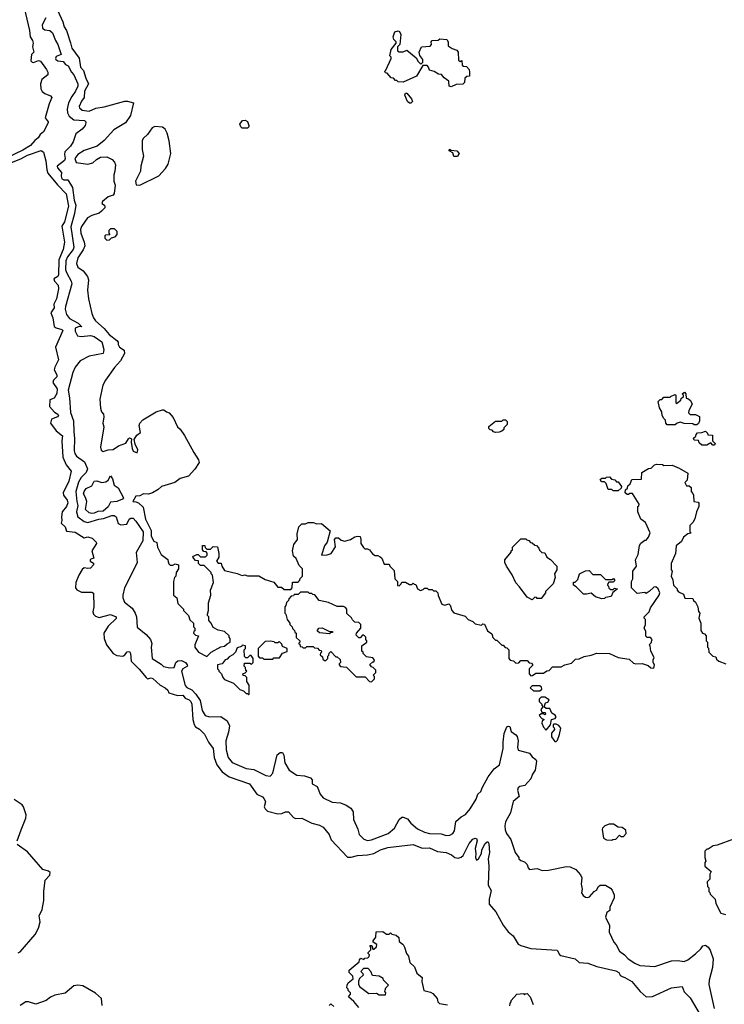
# Model space of a CAD drawing. Extents: x 1861455 to 2058065, y 200073 to 437907.
# Tile 23 of 256: x 1942996 to 1948563, y 257585 to 265361. Entities that reach past the tile are written whole.
import ezdxf

# ---------------------------------------------------------------- set-up
doc = ezdxf.new("R2010")
doc.units = 0

msp = doc.modelspace()

# ---------------------------------------------------------------- linework, layer by layer
at = {"layer": '0CON05XD'}
for points in [[(1943031.2, 265455), (1943073.8, 265275), (1943078.8, 265225), (1943098.8, 265195), (1943103.8, 265175), (1943098.8, 265145), (1943107.5, 265105), (1943090, 265085), (1943085.6, 265035), (1943094.2, 265025), (1943105, 265023.1), (1943145, 265037.5), (1943162, 265032), (1943208.3, 264968.3), (1943217.5, 264945), (1943217.5, 264925), (1943170.9, 264889.1), (1943162.1, 264855), (1943164.7, 264815), (1943174.8, 264794.8), (1943195, 264778.2), (1943239.8, 264759.8), (1943251.4, 264745), (1943228, 264695), (1943197.5, 264585), (1943222.5, 264555), (1943222.5, 264545), (1943184.1, 264475.9), (1943157, 264453), (1943142.9, 264427.1), (1943115, 264406.7), (1943082.1, 264367.9), (1943020, 264330), (1942837, 264243)], [(1943293.8, 265435), (1943337.5, 265345), (1943347.5, 265305), (1943366.4, 265276.4), (1943398.9, 265178.9), (1943407.5, 265135), (1943465, 265056.7), (1943476.7, 264985), (1943499.7, 264959.7), (1943518.2, 264898.2), (1943539.2, 264855), (1943509.6, 264795), (1943505.9, 264745), (1943485, 264716.9), (1943467.5, 264675), (1943470, 264665), (1943491.2, 264645), (1943545, 264638.5), (1943597.4, 264662.6), (1943665, 264672), (1943826.7, 264716.7), (1943848.3, 264718.3), (1943896.7, 264705), (1943871.4, 264605), (1943833.3, 264545), (1943739.7, 264490.3), (1943663.9, 264406.1), (1943607.3, 264362.7), (1943505, 264328.8), (1943456.7, 264295), (1943433.3, 264265), (1943443.8, 264233.8), (1943535, 264218.8), (1943575, 264231.2), (1943603.2, 264256.8), (1943635, 264274.2), (1943685, 264278.6), (1943727.6, 264257.6), (1943746, 264235), (1943752, 264215), (1943748, 264165), (1943738.8, 264135), (1943741.2, 264085), (1943751.9, 264055), (1943742.9, 263987.1), (1943734.1, 263975.9), (1943695, 263960.9), (1943650, 263925), (1943645, 263910), (1943665.8, 263895.8), (1943670, 263885), (1943668.8, 263875), (1943642.7, 263847.3), (1943625, 263832), (1943566.1, 263813.9), (1943533.3, 263795), (1943483.6, 263726.4), (1943477.1, 263705), (1943479.4, 263675), (1943506.5, 263605), (1943510, 263575), (1943497.4, 263542.6), (1943455, 263480), (1943445.8, 263435), (1943457, 263407), (1943498, 263378), (1943533.3, 263333.3), (1943539.4, 263305), (1943532.9, 263225), (1943538.8, 263155), (1943565, 263040), (1943578.8, 263005), (1943595, 262981.2), (1943662.6, 262922.6), (1943704.2, 262875), (1943765, 262828), (1943773.1, 262815), (1943774.7, 262794.7), (1943785.6, 262775), (1943821.1, 262751.1), (1943823.1, 262725), (1943793, 262667), (1943746, 262615), (1943674, 262515), (1943653.6, 262473.6), (1943630, 262365), (1943633.6, 262293.6), (1943642.5, 262265), (1943657.5, 262245), (1943660, 262225), (1943653.8, 262175), (1943660, 262145), (1943635.9, 261984.1), (1943641.1, 261961.1), (1943655, 261950), (1943695, 261962.9), (1943735, 261967.5), (1943775.7, 261994.3), (1943834.5, 262015.5), (1943855, 262051.2), (1943865, 262058.1), (1943880, 262050), (1943876, 262025), (1943883.9, 261973.9), (1943893, 261953), (1943925, 261940), (1943930, 261965), (1943909.5, 262009.6), (1943901.2, 262045), (1943921.5, 262078.5), (1943950.2, 262099.8), (1943940.8, 262155), (1943944.5, 262175.5), (1943968.9, 262201.2), (1944075, 262263.4), (1944125, 262280.2), (1944135, 262280), (1944156.9, 262265), (1944176.2, 262256.2), (1944208.1, 262218.1), (1944243.8, 262145), (1944265, 262128.1), (1944298.3, 262078.2), (1944371.4, 261941.4), (1944410, 261885), (1944414.3, 261865), (1944379.3, 261810.7), (1944328.8, 261755), (1944265, 261737.1), (1944221.2, 261705), (1944115.6, 261675), (1944089.8, 261650.2), (1944045, 261624.6), (1944015, 261614.7), (1943975, 261616.5), (1943945, 261600), (1943915, 261598.2), (1943890, 261555), (1943915, 261554.2), (1943935, 261545.7), (1943971.2, 261511.2), (1943991.1, 261415), (1944036, 261326), (1944035.9, 261285), (1944045, 261261.4), (1944055, 261242.2), (1944080.8, 261230.8), (1944084.2, 261194.2), (1944115, 261137.5), (1944166.4, 261096.4), (1944170.5, 261080.4), (1944174.4, 261064.4), (1944185, 261054.2), (1944205.9, 261054.1), (1944225, 261062.5), (1944250, 261055), (1944250, 261025), (1944232.5, 260995), (1944230, 260965), (1944220, 260955), (1944212.5, 260925), (1944212.5, 260815), (1944237.5, 260795), (1944245, 260750), (1944290, 260705), (1944290, 260695), (1944330, 260655), (1944341.7, 260621.7), (1944370, 260595), (1944370, 260565), (1944380, 260555), (1944380, 260535), (1944371.7, 260528.3), (1944370, 260515), (1944385, 260500), (1944410, 260495), (1944380, 260425), (1944380, 260405), (1944410, 260365), (1944475, 260332.5), (1944510, 260365), (1944585, 260407.5), (1944615, 260412.5), (1944635, 260432.5), (1944660, 260445), (1944660, 260475), (1944650, 260485), (1944650, 260495), (1944615, 260530), (1944565, 260540), (1944525, 260560), (1944510, 260595), (1944490, 260615), (1944490, 260645), (1944480, 260655), (1944480, 260665), (1944487.5, 260695), (1944487.5, 260755), (1944507.5, 260815), (1944502.5, 260855), (1944527.5, 260915), (1944520, 260975), (1944510, 260985), (1944510, 260995), (1944455, 261050), (1944425, 261050), (1944410, 261065), (1944408.3, 261088.3), (1944385, 261090), (1944363.3, 261115), (1944370, 261125), (1944395, 261137.5), (1944407, 261137), (1944425, 261120), (1944465, 261120), (1944478.3, 261131.7), (1944478.3, 261148.3), (1944468.3, 261158.3), (1944451.7, 261161.7), (1944440, 261175), (1944441.7, 261208.3), (1944458.3, 261208.3), (1944461.7, 261191.7), (1944475, 261180), (1944505, 261180), (1944525, 261200), (1944558.3, 261198.3), (1944570, 261145), (1944570, 261115), (1944550, 261085), (1944565, 261070), (1944588.3, 261068.3), (1944592.5, 261045), (1944615, 261010), (1944715, 260987.5), (1944755, 260972.5), (1944775, 260977.5), (1944795, 260970), (1944885, 260970), (1944935, 260940), (1945005, 260920), (1945035, 260880), (1945065, 260880), (1945085, 260860), (1945138.3, 260861.7), (1945150, 260875), (1945151.7, 260918.3), (1945195, 260920), (1945201.7, 260928.3)], [(1943204.2, 265375), (1943175, 265320), (1943177.1, 265295), (1943195, 265280), (1943235, 265274.2), (1943255, 265258), (1943280, 265195), (1943298.9, 265165), (1943324, 265086), (1943285, 265069.2), (1943279.7, 265055), (1943283.2, 265045), (1943298.8, 265035), (1943339.3, 265029.3), (1943357.9, 265007.9), (1943380, 264995), (1943404.4, 264945), (1943425, 264924), (1943455.3, 264855), (1943455.4, 264835), (1943437.9, 264795), (1943408.5, 264755), (1943383.1, 264705), (1943371.1, 264655), (1943374.3, 264625), (1943387.6, 264597.7), (1943425, 264570.4), (1943507.5, 264565), (1943518.8, 264555), (1943520, 264545), (1943513.8, 264525), (1943490, 264495), (1943440.9, 264459.1), (1943418.2, 264395), (1943398.1, 264361.9), (1943353.4, 264316.6), (1943350, 264295), (1943356.4, 264263.6), (1943351.5, 264248.6), (1943291.4, 264205), (1943295, 264190), (1943326.5, 264155), (1943324.1, 264125), (1943330, 264105), (1943345, 264097.2), (1943375.5, 264095), (1943412.4, 264035), (1943426.1, 263935), (1943439.2, 263895), (1943430, 263830), (1943399.2, 263725), (1943424.5, 263565), (1943417.9, 263545), (1943375, 263486.9), (1943360.8, 263455), (1943359.3, 263385), (1943367.8, 263357.8), (1943404, 263295), (1943407.5, 263275), (1943357.5, 263095), (1943355.8, 263075), (1943365, 263033.3), (1943389.8, 262999.8), (1943458, 262965), (1943487.5, 262935), (1943465, 262936.7), (1943434.4, 262925), (1943435, 262901.2), (1943453.1, 262863.1), (1943482.3, 262857.7), (1943555, 262867.1), (1943585, 262860), (1943645, 262817.5), (1943661.4, 262755), (1943655, 262723.8), (1943545, 262703.8), (1943475, 262666.7), (1943434.2, 262615.8), (1943416, 262575), (1943378.9, 262435), (1943390.5, 262375), (1943398.7, 262258.7), (1943422.4, 262192.4), (1943423.1, 262105), (1943430, 262055), (1943425.7, 261955), (1943431.4, 261935), (1943445, 261912.9), (1943507.9, 261867.9), (1943531.8, 261815), (1943521.5, 261785), (1943483.1, 261745), (1943461.1, 261708.9), (1943439.5, 261635), (1943447.8, 261555), (1943456.9, 261525), (1943445.6, 261475), (1943455.8, 261435), (1943505, 261398.6), (1943535, 261390.6), (1943622.9, 261417.1), (1943659.4, 261420.6), (1943724.6, 261445.4), (1943742.5, 261445), (1943758.6, 261435), (1943773.2, 261383.2), (1943795, 261371.1), (1943842.7, 261377.3), (1943860.8, 261415), (1943875, 261422.9), (1943893, 261423), (1943915, 261400.8), (1943970.9, 261315), (1943970, 261245), (1943917.3, 261152.7), (1943924, 261075), (1943865.5, 260954.5), (1943823.8, 260875), (1943810.8, 260815), (1943812, 260795), (1943825, 260762), (1943885, 260713.3), (1943909.2, 260675), (1943919.2, 260645), (1943925, 260562.5), (1943995, 260506.7), (1944030, 260465), (1944040, 260435), (1944036.2, 260405), (1944043.3, 260315), (1944115, 260270), (1944132.7, 260252.7), (1944181.5, 260241.5), (1944218, 260245), (1944230, 260285), (1944245, 260298.6), (1944275, 260300.6), (1944305.4, 260285), (1944320.6, 260265), (1944320.8, 260255), (1944285.7, 260234.3), (1944274, 260215), (1944303, 260103), (1944315.8, 260085.8), (1944355, 260067.5), (1944388.9, 260035), (1944420.9, 259985), (1944436.7, 259905), (1944462.5, 259865), (1944495, 259854.5), (1944585, 259857.3), (1944634.1, 259824.1), (1944653.6, 259785), (1944645.5, 259735), (1944624.5, 259665), (1944628.6, 259595), (1944644.4, 259535), (1944675, 259494.4), (1944785, 259446), (1944845, 259438), (1944941.2, 259391.2), (1944975, 259386.7), (1944995, 259410), (1945030.6, 259555), (1945055, 259574.3), (1945072.9, 259572.9), (1945083.5, 259553.5), (1945090.9, 259490.9), (1945125.8, 259435), (1945185, 259394.2), (1945245, 259388.6), (1945295, 259372.9), (1945306.4, 259356.4), (1945307.8, 259325), (1945346.2, 259305), (1945371.2, 259245), (1945395, 259216.7), (1945465, 259181.2), (1945530, 259175), (1945575, 259158.8), (1945611.2, 259135), (1945630, 259105), (1945632.5, 259045), (1945668.8, 258968.8), (1945678, 258925), (1945715, 258888), (1945745, 258879.2), (1945775, 258884.3), (1945906.4, 258933.6), (1945956.2, 258975), (1945993.3, 259045), (1946015, 259062.5), (1946025, 259063.3), (1946060.5, 259050.4), (1946086.2, 259015), (1946139.7, 258969.7), (1946195, 258944.2), (1946235, 258934.4), (1946325, 258931.2), (1946365, 258918), (1946395, 258922), (1946417.3, 258932.7), (1946432, 258955), (1946440.9, 259029.1), (1946485, 259065.7), (1946516.9, 259083.1), (1946555, 259129.4), (1946602.5, 259205), (1946615.3, 259244.7), (1946639.4, 259265), (1946651.2, 259298.8), (1946698.1, 259381.9), (1946745.6, 259445), (1946787.1, 259475), (1946815.7, 259605), (1946814.4, 259655), (1946823.3, 259723.3), (1946843.6, 259776.4), (1946855, 259782.5), (1946869.3, 259779.3), (1946879.3, 259739.3), (1946915, 259714), (1946925, 259700), (1946934.2, 259665), (1946929.2, 259615), (1946933.1, 259593.1), (1947025, 259567.5), (1947045, 259538.1), (1947075, 259517.1), (1947079.1, 259505), (1947068.5, 259435), (1947046.4, 259403.6), (1947034.5, 259365.5), (1946986.2, 259313.8), (1946947.5, 259305), (1946934.2, 259295), (1946930, 259275), (1946943.3, 259226.7), (1946895, 259186.7), (1946874, 259096), (1946834.3, 259025), (1946829.2, 258995), (1946832.6, 258962.6), (1946843.1, 258935), (1946875.6, 258885.6), (1946910, 258785), (1946940, 258745), (1946940, 258735), (1946955, 258720), (1946985, 258710), (1947005, 258690), (1947013, 258663), (1947025, 258650), (1947085, 258657.5), (1947125, 258642.5), (1947175, 258643.3), (1947315, 258672), (1947345, 258670), (1947388.8, 258648.8), (1947427, 258607), (1947438, 258585), (1947432, 258535), (1947440, 258495), (1947433.3, 258465), (1947446.7, 258445), (1947465, 258432), (1947485, 258428), (1947498.8, 258435), (1947535, 258476.7), (1947553, 258487), (1947567.5, 258515), (1947583, 258527), (1947625, 258526.7), (1947663, 258503), (1947677, 258487), (1947691.7, 258448.3), (1947692.5, 258425), (1947658.3, 258351.7), (1947657.5, 258325), (1947635, 258310), (1947623.9, 258273.9), (1947656.4, 258206.4), (1947653.3, 258155), (1947690, 258075), (1947707.5, 258055), (1947734.1, 258004.1), (1947775, 257976.7), (1947804.1, 257944.1), (1947855, 257910), (1947895, 257892.5), (1948015, 257883.8), (1948145, 257928.8), (1948195, 257931.2), (1948245, 257923.1), (1948273.8, 257935), (1948335.5, 257984.5), (1948377.7, 258022.3), (1948392.9, 258047.1), (1948415, 258051.2), (1948435, 258036.2), (1948451.3, 258011.3), (1948474, 257945), (1948469.2, 257875), (1948443.4, 257776.6), (1948441.4, 257741.4)], [(1946405, 264830), (1946390, 264835), (1946386.4, 264876.4), (1946350.7, 264900.7), (1946328.3, 264928.3), (1946305, 264930), (1946271.7, 264951.7), (1946235, 264962.5), (1946227, 264987), (1946215, 265000), (1946181.7, 264998.3), (1946130, 264915), (1946025, 264867.5), (1945985, 264870), (1945975, 264880), (1945965, 264880), (1945948.3, 264898.3), (1945931.7, 264901.7), (1945898.3, 264938.3), (1945885, 264940), (1945880, 264955), (1945888.3, 264961.7), (1945930, 265055), (1945930, 265065), (1945920, 265075), (1945930, 265125), (1945970, 265175), (1945970, 265185), (1945953, 265203), (1945947.5, 265225), (1945960, 265265), (1945985, 265272.5), (1945996.1, 265266.1), (1946006, 265245), (1946000, 265165), (1945980, 265145), (1945980, 265115), (1945995, 265107.5), (1946025, 265107.5), (1946055, 265120), (1946129.3, 265059.3), (1946145, 265030), (1946165, 265010), (1946180, 265025), (1946180, 265045), (1946158.3, 265078.3), (1946152.5, 265105), (1946170, 265145), (1946238.3, 265151.7), (1946250, 265165), (1946247.5, 265185), (1946255, 265197.5), (1946301.7, 265198.3), (1946315, 265210), (1946370, 265205), (1946380, 265185), (1946380, 265155), (1946413, 265133), (1946449.3, 265119.3), (1946460, 265105), (1946461.7, 265041.7), (1946475, 265030), (1946488.3, 265038.3), (1946491.7, 265001.7), (1946503, 264993), (1946525, 264990), (1946547, 264967), (1946550, 264945), (1946550, 264915), (1946528.3, 264911.7), (1946511.7, 264898.3), (1946510, 264865), (1946498.3, 264851.7), (1946445, 264850), (1946405, 264830)], [(1946085, 264702.5), (1946075, 264702.5), (1946060, 264715), (1946040, 264765), (1946045, 264780), (1946055, 264780), (1946092.5, 264735), (1946100, 264715), (1946085, 264702.5)], [(1944795, 264503.3), (1944755, 264503.8), (1944742.5, 264515), (1944736.7, 264535), (1944757.5, 264565), (1944777.7, 264567.7), (1944795, 264557.5), (1944806.2, 264525), (1944805.9, 264514.1), (1944795, 264503.3)], [(1943945, 264053.8), (1944095, 264127.1), (1944147.5, 264185), (1944169.7, 264220.3), (1944191.4, 264305), (1944178, 264405), (1944162, 264465), (1944145, 264496.7), (1944125, 264511.2), (1944065, 264516), (1944042.7, 264507.3), (1944005, 264453.3), (1943973.3, 264425), (1943964.1, 264405.9), (1943963.8, 264335), (1943973.6, 264283.6), (1943954, 264205), (1943950.8, 264165), (1943912, 264085), (1943916.7, 264056.7), (1943945, 264053.8)], [(1942892.7, 264217.3), (1943005, 264263.1), (1943058.1, 264291.9), (1943165, 264327.1), (1943183.3, 264313.3), (1943203.8, 264245), (1943210.4, 264175), (1943219.8, 264149.8), (1943295.4, 264055.4), (1943364, 263985), (1943381.2, 263888.8), (1943351.1, 263765), (1943330.5, 263729.6), (1943350, 263605), (1943340.8, 263545), (1943306, 263465), (1943302.3, 263345), (1943296.8, 263333.2), (1943265.4, 263314.6), (1943271.5, 263295), (1943300, 263265), (1943302.9, 263235), (1943287.5, 263155), (1943264.8, 263115.2), (1943269.7, 263085), (1943242.1, 263045), (1943257.5, 263005), (1943268.1, 262938.1), (1943285, 262927.1), (1943330, 262915), (1943337.5, 262905), (1943278.9, 262775), (1943302.2, 262675), (1943273.7, 262616.3), (1943269.7, 262595), (1943289.5, 262555), (1943289.6, 262540.4), (1943264.6, 262515), (1943257.3, 262495), (1943292.5, 262445), (1943290.5, 262409.6), (1943268.3, 262371.7), (1943235, 262357.5), (1943231.9, 262305), (1943270.7, 262260.7), (1943298, 262245), (1943303.8, 262235), (1943295, 262224), (1943246.7, 262205), (1943240, 262175), (1943284.6, 262114.6), (1943333.3, 262075), (1943328, 262035), (1943336.8, 261905), (1943364.6, 261844.6), (1943403.3, 261795), (1943385, 261717.5), (1943340, 261625), (1943342.9, 261605), (1943372, 261565), (1943375.7, 261545.7), (1943365.4, 261515), (1943332.2, 261475), (1943325.5, 261435), (1943330.5, 261405), (1943324.4, 261385), (1943356.2, 261356.2), (1943365, 261322.7), (1943435, 261313.5), (1943505, 261267.5), (1943535, 261276.2), (1943570, 261265), (1943600.8, 261235), (1943602.5, 261225), (1943567.2, 261165), (1943581.7, 261108.3), (1943559.4, 261100.6), (1943552.5, 261095), (1943552.5, 261085), (1943580, 261070), (1943580, 261055), (1943555, 261029.2), (1943535, 261025.8), (1943505, 261032.5), (1943491.2, 261018.8), (1943462.9, 260975), (1943440, 260915), (1943437.5, 260875), (1943448.3, 260858.3), (1943485, 260840.8), (1943565, 260838.6), (1943580.6, 260830.6), (1943581.2, 260725), (1943573.3, 260685), (1943580, 260665), (1943595, 260650), (1943625, 260640), (1943714.2, 260664.2), (1943757.5, 260645), (1943757.3, 260632.7), (1943695, 260570.6), (1943661.5, 260515), (1943662.7, 260475), (1943682.5, 260425), (1943735, 260356.4), (1943765, 260339.2), (1943810, 260335), (1943827.5, 260345), (1943845, 260368.6), (1943865, 260372), (1943872.9, 260355), (1943876.5, 260295), (1943940.8, 260230.7), (1943995, 260164.6), (1944005, 260156.2), (1944035, 260162.3), (1944048.1, 260158.1), (1944105, 260105.5), (1944145.3, 260085), (1944166.3, 260066.3)], [(1946455, 264280), (1946425, 264280), (1946418.3, 264308.3), (1946390, 264325), (1946391.7, 264338.3), (1946405, 264330), (1946450, 264325), (1946467.5, 264305), (1946455, 264280)], [(1943685, 263620), (1943705, 263622.5), (1943721.7, 263638.3), (1943750, 263645), (1943767.5, 263665), (1943767, 263687), (1943745, 263710), (1943715, 263710), (1943700, 263695), (1943700, 263675), (1943708.3, 263661.7), (1943675, 263660), (1943670, 263655), (1943670, 263635), (1943685, 263620)], [(1948345, 262160), (1948325, 262160), (1948315, 262170), (1948245, 262172.5), (1948215, 262182.5), (1948190, 262175), (1948175, 262160), (1948111.7, 262161.7), (1948100, 262175), (1948098.3, 262198.3), (1948085, 262210), (1948072.5, 262235), (1948070, 262265), (1948050, 262295), (1948040, 262345), (1948055, 262360), (1948068.3, 262361.7), (1948085, 262380), (1948135, 262380), (1948141.7, 262388.3), (1948175, 262400), (1948180, 262395), (1948180, 262335), (1948185, 262330), (1948220, 262355), (1948221.7, 262368.3), (1948240, 262385), (1948240, 262395), (1948230, 262405), (1948248.3, 262418.3), (1948260, 262405), (1948261.7, 262371.7), (1948275, 262370), (1948295, 262352.5), (1948310, 262325), (1948282.5, 262275), (1948280, 262255), (1948293, 262243), (1948335, 262242.5), (1948367, 262227), (1948367, 262193), (1948358.3, 262171.7), (1948345, 262160)], [(1946755, 262100), (1946740, 262105), (1946728.3, 262118.3), (1946711.7, 262121.7), (1946701.7, 262131.7), (1946701.7, 262148.3), (1946755, 262190), (1946805, 262190), (1946815, 262200), (1946835, 262200), (1946847, 262187), (1946847, 262163), (1946821.7, 262138.3), (1946820, 262125), (1946805, 262110), (1946785, 262102.5), (1946755, 262100)], [(1948485, 262000), (1948471.7, 262001.7), (1948455, 262020), (1948425, 262000), (1948385, 262000), (1948365, 262020), (1948358.3, 262038.3), (1948325, 262040), (1948320, 262055), (1948338.3, 262071.7), (1948340, 262085), (1948351.7, 262098.3), (1948385, 262100), (1948415, 262110), (1948430, 262095), (1948431.7, 262081.7), (1948468.3, 262078.3), (1948470, 262035), (1948490, 262015), (1948485, 262000)], [(1945201.7, 260928.3), (1945210, 260935), (1945211.7, 260948.3), (1945230, 260965), (1945230, 261025), (1945205, 261050), (1945180, 261105), (1945160, 261125), (1945152.5, 261165), (1945162.5, 261215), (1945190, 261255), (1945188.3, 261301.7), (1945202.5, 261355), (1945225, 261380), (1945255, 261380), (1945275, 261390), (1945315, 261390), (1945345, 261380), (1945381.7, 261381.7), (1945450, 261325), (1945426.2, 261235), (1945403.3, 261205), (1945381.7, 261131.7), (1945425, 261133.3), (1945456.7, 261145), (1945491.7, 261198.3), (1945482.5, 261255), (1945495, 261270), (1945515, 261270), (1945535, 261250), (1945565, 261242.5), (1945610, 261255), (1945645, 261276.7), (1945665, 261282.5), (1945685, 261280), (1945692.5, 261255), (1945690, 261225), (1945711.7, 261191.7), (1945723, 261183), (1945745, 261182.5), (1945760, 261175), (1945783.6, 261143.6), (1945805, 261130), (1945825, 261130), (1945845, 261120), (1945857, 261107), (1945875, 261060), (1945915, 261060), (1945920, 261045), (1945955, 261010), (1945960, 260945), (1945980, 260925), (1945981.7, 260891.7), (1945995, 260890), (1946010, 260905), (1946015, 260920), (1946045, 260920), (1946075, 260900), (1946095, 260900), (1946105, 260910), (1946111.7, 260901.7), (1946125, 260900), (1946140, 260865), (1946163, 260853), (1946185, 260860), (1946195, 260870), (1946215, 260870), (1946225, 260860), (1946255, 260860), (1946265, 260850), (1946285, 260850), (1946300, 260835), (1946303, 260813), (1946330, 260745), (1946355, 260737.5), (1946387, 260747), (1946397, 260737), (1946410, 260695), (1946425, 260677.5), (1946515, 260650), (1946540, 260625), (1946577, 260607), (1946595, 260590), (1946645, 260580), (1946650, 260585), (1946655, 260590), (1946668.3, 260588.3), (1946692.5, 260535), (1946725, 260510), (1946733, 260483), (1946755, 260460), (1946765, 260460), (1946805, 260420), (1946815, 260420), (1946831.7, 260401.7), (1946845, 260400), (1946860, 260385), (1946860, 260315), (1946871.7, 260301.7), (1946898.3, 260298.3), (1946915, 260280), (1946938.3, 260281.7), (1946955, 260300), (1947005, 260300), (1947021.7, 260281.7), (1947038.3, 260278.3), (1947048.3, 260268.3), (1947048.3, 260261.7), (1947020, 260235), (1947020, 260195), (1947035, 260180), (1947048.3, 260181.7), (1947075, 260200), (1947135, 260200), (1947161.7, 260218.3), (1947178.3, 260221.7), (1947205, 260250), (1947275, 260250), (1947303, 260267), (1947355, 260280), (1947388.3, 260311.7), (1947415, 260312.5), (1947455, 260332.5), (1947511.7, 260341.7), (1947555, 260357.5), (1947656.4, 260356.4), (1947723.6, 260323.6), (1947811.7, 260311.7), (1947845, 260280), (1947863, 260273), (1947915, 260276.7), (1947961.7, 260261.7), (1947983, 260243), (1948005, 260240), (1948010, 260265), (1948000, 260285), (1948000, 260305), (1948007.5, 260325), (1947982.5, 260375), (1947977.5, 260415), (1947970, 260425), (1947985, 260440), (1947993.3, 260465), (1947980.7, 260480.7), (1947953, 260483), (1947943, 260493), (1947941.7, 260531.7), (1947930, 260555), (1947940, 260585), (1947940, 260625), (1947930, 260635), (1947930, 260645), (1947970, 260685), (1947980, 260715), (1948047.5, 260815), (1948052.5, 260835), (1948040, 260865), (1948021.7, 260881.7), (1948005, 260880), (1947970, 260845), (1947945, 260830), (1947935, 260837.5), (1947875, 260830), (1947830, 260875), (1947830, 260925), (1947840, 260945), (1947840, 261005), (1947870, 261045), (1947860, 261095), (1947881.7, 261138.3), (1947893, 261207), (1947903.6, 261226.4), (1947935, 261250), (1947945, 261250), (1947962.5, 261275), (1947977, 261307), (1947940, 261390), (1947902.5, 261415), (1947880, 261475), (1947880, 261515), (1947888.3, 261521.7), (1947890, 261535), (1947838.3, 261618.3), (1947815, 261620), (1947805, 261610), (1947795, 261610), (1947780, 261625), (1947781.7, 261648.3), (1947798.3, 261661.7), (1947801.7, 261678.3), (1947820, 261695), (1947831.7, 261728.3), (1947908.3, 261731.7), (1947910, 261785), (1947963, 261817), (1947985, 261820), (1948010, 261845), (1948028.3, 261851.7), (1948075, 261847.5), (1948085, 261840), (1948151.7, 261841.7), (1948205, 261820), (1948275, 261780), (1948270, 261725), (1948250, 261705), (1948265, 261680), (1948285, 261680), (1948300, 261665), (1948300, 261635), (1948315, 261620), (1948320, 261605), (1948322.5, 261555), (1948355, 261550), (1948361.7, 261541.7), (1948362.5, 261515), (1948343.8, 261475), (1948330.7, 261419.3), (1948315, 261390), (1948290, 261365), (1948290, 261315), (1948300, 261305), (1948275, 261300), (1948240, 261275), (1948225, 261240), (1948182.5, 261205), (1948177.5, 261145), (1948142.5, 261065), (1948142.5, 261015), (1948150, 261005), (1948142.5, 260965), (1948157, 260937), (1948160, 260895), (1948190, 260865), (1948190, 260855), (1948201.7, 260841.7), (1948240, 260825), (1948251.7, 260791.7), (1948315, 260790), (1948320, 260775), (1948335, 260760), (1948352.5, 260725), (1948358.3, 260688.3), (1948370, 260675), (1948362.5, 260635), (1948377.5, 260595), (1948378.3, 260538.3), (1948390, 260515), (1948405, 260510), (1948420, 260495), (1948420, 260455), (1948430, 260445), (1948430, 260405), (1948437, 260397), (1948440, 260365), (1948473, 260333), (1948495, 260330), (1948501.7, 260311.7), (1948520, 260295), (1948575, 260272.5)], [(1943565, 261460), (1943545, 261465.8), (1943515, 261493.3), (1943526.6, 261555), (1943517.1, 261587.1), (1943500, 261615), (1943505, 261633.8), (1943520.9, 261659.1), (1943565, 261680), (1943585.8, 261715), (1943605, 261719.6), (1943645, 261706.2), (1943677.9, 261712.1), (1943696.1, 261723.9), (1943715, 261758.8), (1943728.6, 261735), (1943742.5, 261685), (1943775, 261662.5), (1943816.7, 261585), (1943807.5, 261575), (1943765, 261555.8), (1943715, 261550), (1943695, 261514.2), (1943655, 261478.6), (1943615, 261476.7), (1943585, 261464.3), (1943565, 261460)], [(1947725, 261640), (1947685, 261640), (1947675, 261650), (1947645, 261650), (1947628.3, 261698.3), (1947615, 261710), (1947591.7, 261711.7), (1947581.7, 261728.3), (1947595, 261740), (1947625, 261740), (1947633, 261747), (1947655, 261750), (1947671.7, 261731.7), (1947697, 261727), (1947711.7, 261711.7), (1947725, 261710), (1947750, 261675), (1947748.3, 261661.7), (1947725, 261640)], [(1947045, 260780), (1947005, 260800), (1946945, 260882.5), (1946915, 260912.5), (1946887, 260977), (1946842.5, 261045), (1946830, 261075), (1946830, 261095), (1946880, 261155), (1946880, 261165), (1946890, 261175), (1946890, 261195), (1946955, 261260), (1946995, 261260), (1947001.7, 261251.7), (1947018.3, 261248.3), (1947031.7, 261231.7), (1947045, 261230), (1947065, 261210), (1947078.3, 261208.3), (1947098.3, 261188.3), (1947101.7, 261171.7), (1947121.7, 261151.7), (1947145, 261150), (1947160, 261115), (1947188.3, 261098.3), (1947240, 261045), (1947240, 261015), (1947220, 260985), (1947227.5, 260955), (1947210, 260905), (1947150, 260845), (1947150, 260835), (1947115, 260790), (1947085, 260790), (1947078.3, 260798.3), (1947065, 260800), (1947045, 260780)], [(1947595, 260787.5), (1947545, 260802.5), (1947511.7, 260831.7), (1947473, 260823), (1947450, 260825), (1947393, 260883), (1947370, 260895), (1947371.7, 260918.3), (1947385, 260920), (1947405, 260940), (1947420, 260985), (1947465, 261007.5), (1947495, 261010), (1947525, 260980), (1947585, 260980), (1947625, 260940), (1947675, 260940), (1947688.3, 260948.3), (1947698.3, 260931.7), (1947685, 260920), (1947651.7, 260918.3), (1947641.7, 260908.3), (1947640, 260895), (1947648.3, 260888.3), (1947651.7, 260871.7), (1947665, 260860), (1947685, 260860), (1947695, 260870), (1947720, 260865), (1947682.5, 260837.5), (1947670, 260805), (1947625, 260797.5), (1947615, 260790), (1947595, 260787.5)], [(1945775, 260132.5), (1945800, 260155), (1945800, 260175), (1945790, 260185), (1945810, 260205), (1945810, 260225), (1945790, 260245), (1945775, 260250), (1945762.5, 260267.5), (1945785, 260290), (1945795, 260290), (1945800, 260305), (1945785, 260320), (1945735, 260330), (1945710, 260355), (1945710, 260365), (1945700, 260375), (1945700, 260415), (1945740, 260445), (1945740, 260455), (1945730, 260465), (1945730, 260485), (1945715, 260500), (1945705, 260500), (1945685, 260480), (1945675, 260480), (1945655, 260500), (1945657.5, 260515), (1945692.5, 260555), (1945690, 260585), (1945675, 260600), (1945643, 260603), (1945625, 260620), (1945618.3, 260638.3), (1945581.7, 260671.7), (1945580, 260705), (1945569.3, 260719.3), (1945555, 260727.5), (1945505, 260727.5), (1945435, 260757.5), (1945363, 260773), (1945328.3, 260818.3), (1945311.7, 260821.7), (1945305, 260830), (1945285, 260830), (1945275, 260840), (1945215, 260840), (1945195, 260820), (1945165, 260820), (1945158.3, 260811.7), (1945141.7, 260808.3), (1945121.7, 260788.3), (1945120, 260775), (1945103, 260757), (1945100, 260735), (1945090, 260725), (1945090, 260675), (1945100, 260665), (1945110, 260625), (1945130, 260595), (1945130, 260585), (1945150, 260565), (1945151.7, 260551.7), (1945168.3, 260538.3), (1945170, 260525), (1945180, 260515), (1945181.7, 260481.7), (1945210, 260455), (1945210, 260445), (1945200, 260435), (1945208.3, 260428.3), (1945211.7, 260411.7), (1945228.3, 260408.3), (1945235, 260400), (1945255, 260400), (1945265, 260410), (1945315, 260410), (1945325, 260400), (1945348.3, 260398.3), (1945361.7, 260381.7), (1945378.3, 260378.3), (1945380, 260365), (1945371.7, 260358.3), (1945370, 260345), (1945388.3, 260328.3), (1945391.7, 260311.7), (1945405, 260300), (1945415, 260300), (1945430, 260315), (1945430, 260335), (1945438.3, 260341.7), (1945441.7, 260358.3), (1945455, 260370), (1945495, 260330), (1945505, 260330), (1945528.3, 260308.3), (1945530, 260285), (1945520, 260275), (1945520, 260265), (1945531.7, 260251.7), (1945578.3, 260248.3), (1945655, 260170), (1945725, 260170), (1945760, 260135), (1945775, 260132.5)], [(1945445, 260510), (1945365, 260517.5), (1945347.5, 260535), (1945360, 260555), (1945387, 260557), (1945445, 260530), (1945468.3, 260528.3), (1945468.3, 260521.7), (1945451.7, 260518.3), (1945445, 260510)], [(1944805, 260030), (1944810, 260035), (1944810, 260105), (1944790, 260135), (1944790, 260165), (1944778.3, 260178.3), (1944761.7, 260181.7), (1944760, 260195), (1944778.3, 260201.7), (1944790, 260215), (1944781.7, 260221.7), (1944780, 260245), (1944770, 260255), (1944771.7, 260278.3), (1944815, 260280), (1944828.3, 260271.7), (1944840, 260285), (1944840, 260315), (1944825, 260340), (1944815, 260340), (1944795, 260320), (1944781.7, 260321.7), (1944771.7, 260331.7), (1944770, 260385), (1944780, 260395), (1944780, 260415), (1944755, 260420), (1944748.3, 260411.7), (1944715, 260400), (1944700, 260365), (1944680, 260345), (1944650.7, 260329.3), (1944635, 260310), (1944620, 260305), (1944596.4, 260273.6), (1944560, 260265), (1944560, 260235), (1944570, 260225), (1944570, 260215), (1944590, 260195), (1944600, 260165), (1944615, 260150), (1944685, 260120), (1944735, 260070), (1944765, 260060), (1944785, 260040), (1944798.3, 260038.3), (1944805, 260030)], [(1944995, 260310), (1945005, 260320), (1945048.3, 260321.7), (1945071.7, 260358.3), (1945108.3, 260371.7), (1945110, 260395), (1945071.7, 260411.7), (1945068.3, 260428.3), (1945045, 260450), (1945035, 260440), (1945015, 260440), (1945007, 260447), (1944975, 260452.5), (1944935, 260450), (1944880, 260395), (1944880, 260335), (1944891.7, 260321.7), (1944915, 260320), (1944925, 260310), (1944995, 260310)], [(1947105, 260060), (1947120, 260075), (1947118.3, 260088.3), (1947105, 260100), (1947045, 260100), (1947030, 260085), (1947055, 260060), (1947105, 260060)], [(1944166.3, 260066.3), (1944174.2, 260044.2), (1944243.8, 260023.8), (1944285, 260025.3), (1944303.4, 260003.4), (1944335, 259989.4), (1944349.6, 259975), (1944355.9, 259955), (1944364.6, 259835), (1944374.5, 259795), (1944386, 259776), (1944416.9, 259756.9), (1944457.3, 259717.3), (1944487.5, 259655), (1944525, 259606.2), (1944533.8, 259535), (1944553.2, 259475), (1944595, 259421.4), (1944650.2, 259380.2), (1944811.2, 259325), (1944870, 259245), (1944915, 259222.5), (1944928.9, 259208.9), (1944936.9, 259185), (1944928.2, 259145), (1944935, 259128.6), (1944955, 259110), (1945035, 259088.5), (1945066.9, 259093.1), (1945095.7, 259105.7), (1945120, 259105), (1945159.3, 259059.3), (1945175, 259053.3), (1945225, 259053.8), (1945305, 259015.8), (1945365, 259000), (1945392.5, 258985), (1945442, 258925), (1945458, 258885), (1945586.4, 258746.4), (1945615, 258747.1), (1945665, 258760.4), (1945745, 258764.4), (1945795, 258777.1), (1945845.4, 258804.6), (1945905, 258824.5), (1946105, 258847.5), (1946175, 258819.2), (1946235, 258820), (1946298, 258792), (1946365, 258782.9), (1946406.7, 258765), (1946435, 258743.3), (1946460.7, 258739.3), (1946485, 258746.7), (1946499.2, 258760.8), (1946548, 258855), (1946575, 258890), (1946595, 258896), (1946605, 258893.3), (1946611.2, 258875), (1946593.8, 258815), (1946600, 258775), (1946597.5, 258745), (1946605, 258722.5), (1946620, 258735), (1946643.6, 258776.4), (1946647.5, 258805), (1946672.5, 258855), (1946688.3, 258868.3), (1946695, 258870), (1946702.5, 258855), (1946706.9, 258785), (1946696.1, 258733.9), (1946702.5, 258675), (1946696.1, 258526.1), (1946721.2, 258485), (1946704.4, 258415), (1946704.4, 258375), (1946756.9, 258315), (1946815, 258208.8), (1946855, 258156.2), (1946893.8, 258125), (1946935, 258061.2), (1946955, 258049.2), (1947035, 258024.5), (1947241.8, 258011.8), (1947259.4, 257979.4), (1947270.7, 257970.7), (1947385, 257943.1), (1947415, 257914.5), (1947485, 257909.5), (1947555, 257883.6), (1947705, 257850.5), (1947729.2, 257835), (1947738.8, 257815), (1947755.8, 257804.2), (1947777.6, 257797.6), (1947832.5, 257765), (1947897.1, 257685), (1947945, 257642.9), (1947995, 257645.6), (1948145, 257716.4), (1948230, 257725), (1948244.5, 257684.5), (1948292, 257635), (1948398.1, 257458.1)], [(1947155, 259750), (1947188.3, 259791.7), (1947197, 259833), (1947227.5, 259842.5), (1947233.3, 259855), (1947227.7, 259867.7), (1947200, 259885), (1947185, 259920), (1947155, 259920), (1947140, 259935), (1947150, 259965), (1947168.3, 259971.7), (1947178.3, 259988.3), (1947145, 260010), (1947115, 260010), (1947100, 259995), (1947100, 259975), (1947120, 259955), (1947120, 259945), (1947130, 259935), (1947112.5, 259912.5), (1947121.7, 259891.7), (1947148.3, 259888.3), (1947150, 259875), (1947145, 259870), (1947135, 259880), (1947115, 259880), (1947100, 259865), (1947121.7, 259841.7), (1947140, 259835), (1947125, 259820), (1947120, 259805), (1947135, 259772.5), (1947155, 259750)], [(1947235, 259660), (1947245, 259670), (1947261.2, 259715), (1947270, 259765), (1947255, 259787.5), (1947235, 259797.5), (1947215, 259797.5), (1947210, 259795), (1947210, 259775), (1947218.3, 259768.3), (1947220, 259755), (1947197.5, 259725), (1947198.3, 259698.3), (1947215, 259670), (1947225, 259660), (1947235, 259660)], [(1942975.8, 258875), (1943006.8, 258963.2), (1943044.1, 259055.9), (1943048.8, 259081.2), (1943027.5, 259145), (1943015, 259160), (1942951.7, 259201.7)], [(1947675, 258880), (1947682.5, 258887.5), (1947705, 258890), (1947735, 258920), (1947745, 258910), (1947765, 258910), (1947787, 258933), (1947785, 258960), (1947755, 258980), (1947723, 258983), (1947686.4, 259006.4), (1947653.6, 259006.4), (1947620, 258995), (1947600, 258975), (1947597.5, 258965), (1947608.3, 258898.3), (1947633, 258883), (1947675, 258880)], [(1948635, 258890), (1948507, 258843), (1948475, 258837.5), (1948435, 258810), (1948425, 258810), (1948410, 258795), (1948407.5, 258745), (1948417.5, 258715), (1948410, 258705), (1948410, 258675), (1948460, 258635), (1948448.3, 258611.7), (1948447, 258573), (1948428.3, 258551.7), (1948430, 258515), (1948440, 258505), (1948440, 258475), (1948448.3, 258468.3), (1948450, 258455), (1948490, 258415), (1948495, 258380), (1948534.1, 258304.1), (1948573, 258293)], [(1942985, 257990.8), (1942999.4, 258000.6), (1943117.5, 258135), (1943145, 258187.5), (1943157.5, 258235), (1943150.6, 258285), (1943173.1, 258335), (1943187.1, 258405), (1943186, 258475), (1943198, 258565), (1943234.7, 258605.3), (1943237.5, 258625), (1943225, 258637.4), (1943179.5, 258649.5), (1943058, 258788), (1942975.9, 258845.9)], [(1945675, 257560), (1945636.4, 257606.4), (1945593, 257643), (1945610, 257665), (1945610, 257675), (1945590, 257695), (1945590, 257705), (1945580, 257715), (1945583, 257737), (1945590, 257755), (1945630, 257785), (1945628.3, 257808.3), (1945600, 257835), (1945600, 257855), (1945678.3, 257921.7), (1945680, 257935), (1945691.7, 257948.3), (1945715, 257940), (1945721.7, 257948.3), (1945747, 257953), (1945758.3, 257961.7), (1945760, 257975), (1945750, 257985), (1945750, 257995), (1945770, 258015), (1945770, 258035), (1945761.7, 258048.3), (1945778.3, 258048.3), (1945785, 258020), (1945795, 258020), (1945815, 258040), (1945818.3, 258058.3), (1945790, 258075), (1945790, 258085), (1945810, 258115), (1945811.7, 258158.3), (1945865, 258160), (1945895, 258140), (1945915, 258140), (1945925, 258150), (1945935, 258140), (1945971.7, 258131.7), (1945991.7, 258111.7), (1945995, 258080), (1946026.4, 258056.4), (1946037, 258037), (1946052.5, 257985), (1946067.5, 257965), (1946077.5, 257915), (1946115, 257880), (1946135, 257830), (1946177, 257797), (1946172.5, 257765), (1946190, 257695), (1946241.7, 257681.7), (1946259.3, 257669.3), (1946295, 257630), (1946300, 257605), (1946311.7, 257591.7), (1946375, 257580)], [(1945885, 257660), (1945890, 257675), (1945880, 257685), (1945883, 257697), (1945890, 257715), (1945910, 257735), (1945870, 257775), (1945868.3, 257788.3), (1945837, 257807), (1945783, 257813), (1945770, 257845), (1945748.3, 257868.3), (1945711.7, 257868.3), (1945690, 257845), (1945708.3, 257828.3), (1945710, 257815), (1945681.7, 257788.3), (1945673, 257767), (1945672.5, 257745), (1945680, 257725), (1945755, 257670), (1945815, 257672.5), (1945835, 257660), (1945885, 257660)], [(1943648.6, 257575), (1943641.4, 257631.4), (1943595, 257673.3), (1943495, 257730), (1943455, 257736), (1943425, 257730), (1943355, 257673.8), (1943275, 257656), (1943239.1, 257640.9), (1943205, 257614.2), (1943125, 257585.8), (1943065, 257603.8), (1943045, 257603.8), (1943000, 257575)], [(1948441.4, 257741.4), (1948481.7, 257551.7)], [(1946868.3, 257571.7), (1946870, 257595), (1946880, 257605), (1946880, 257615), (1946923.9, 257666.1), (1946975, 257670), (1946985, 257660), (1946991.7, 257668.3), (1947005, 257670), (1947030, 257645), (1947053, 257583)], [(1945440, 257575), (1945455, 257590), (1945478.3, 257568.3)]]:
    msp.add_lwpolyline(points, dxfattribs=at)

doc.saveas('drawing.dxf')
